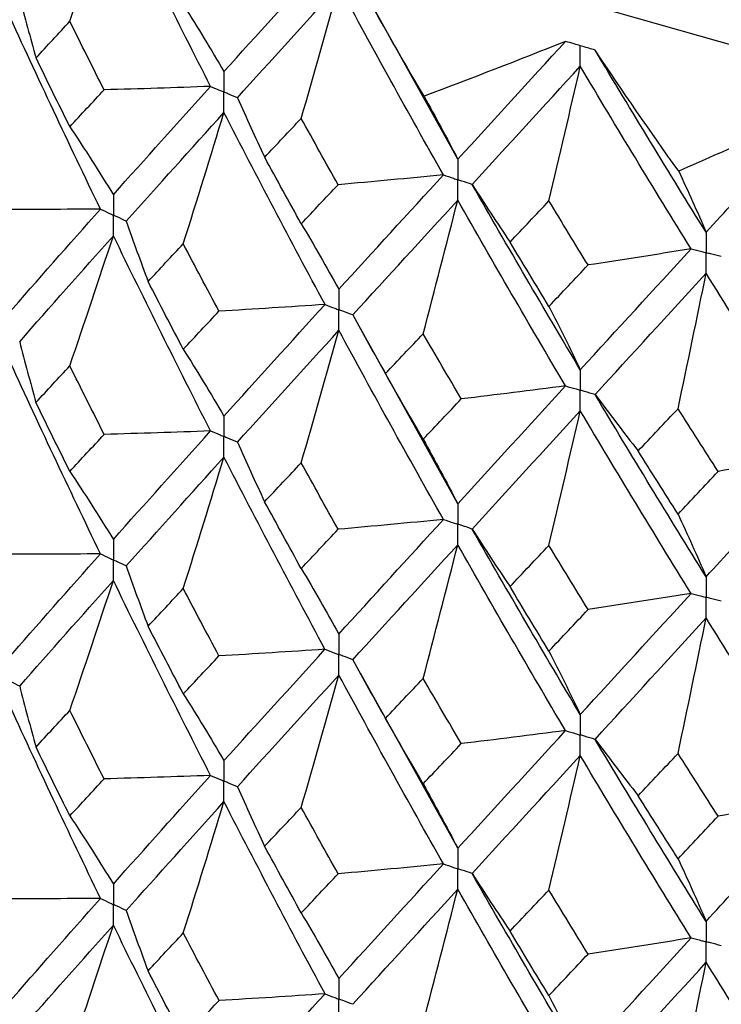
# Paper-space layout '_Isometric' of a CAD drawing. Header units: millimetres. Extents: x -25 to 231, y -14 to 362.
# Tile 29 of 58: x -12.79 to -7.72, y 32.04 to 39.16. Entities that reach past the tile are written whole.
import ezdxf

# ---------------------------------------------------------------- set-up
doc = ezdxf.new("R2010")
doc.units = ezdxf.units.MM

psp = doc.layouts.new('_Isometric')

# ---------------------------------------------------------------- linework, layer by layer
at = {"color": 7, "linetype": 'Continuous', "lineweight": 25}
for p, q in [((-9.6251, 38.1482), (-10.3306, 39.417)), ((-8.6324, 38.9369), (-8.6326, 38.937)), ((-9.6251, 35.6583), (-10.3293, 36.9248)), ((-9.6251, 33.1685), (-10.3269, 34.4291))]:
    psp.add_line(p, q, dxfattribs=at)
at = {"color": 7, "linetype": 'Continuous', "lineweight": 25, "flags": 128}
psp.add_lwpolyline([(-13.4704, 41.257), (-11.5969, 40.3085), (-9.525, 39.5093), (-7.2901, 38.8731), (-4.9305, 38.4107), (-2.4865, 38.13), (0, 38.0359), (2.4865, 38.13), (4.9305, 38.4107), (7.2901, 38.8731), (9.525, 39.5093), (11.5969, 40.3085), (13.4704, 41.257), (15.1134, 42.3385), (16.4978, 43.5346), (17.5999, 44.8248), (18.4009, 46.187), (18.887, 47.5978), (19.05, 49.0333), (18.887, 50.4687), (18.4009, 51.8796), (17.5999, 53.2418), (17.5, 53.3784)], dxfattribs=at)
at = {"color": 7, "linetype": 'Continuous', "lineweight": 25}
for points in [[(-12.4291, 39.145), (-12.3222, 39.4584), (-12.2173, 39.7719), (-12.1145, 40.0854)], [(-11.4117, 38.6745), (-11.65, 39.1412), (-11.8844, 39.6117), (-12.1145, 40.0854)], [(-11.315, 38.7817), (-11.0756, 39.0467), (-10.8321, 39.3155), (-10.5848, 39.5877)], [(-9.869, 38.6035), (-10.0468, 38.9045), (-10.2183, 39.2074), (-10.3836, 39.5122)], [(-11.2178, 38.5931), (-10.9773, 38.859), (-10.7327, 39.1287), (-10.4844, 39.4017)], [(-10.7566, 38.4435), (-10.6641, 38.763), (-10.5733, 39.0824), (-10.4844, 39.4017)], [(-9.7287, 38.0349), (-9.9841, 38.4867), (-10.2361, 38.9425), (-10.4844, 39.4017)], [(-12.7915, 39.3195), (-12.7544, 39.1727), (-12.715, 39.0262), (-12.6735, 38.8798)], [(-12.2075, 37.7875), (-12.4364, 38.2618), (-12.6609, 38.7377), (-12.8809, 39.2176)], [(-11.6017, 39.2531), (-11.5043, 39.0988), (-11.4087, 38.9417), (-11.315, 38.7817)], [(-12.6735, 38.8798), (-12.5926, 38.9678), (-12.5111, 39.0562), (-12.4291, 39.145)], [(-12.1815, 38.6498), (-12.2645, 38.8144), (-12.3471, 38.9795), (-12.4291, 39.145)], [(-8.8461, 38.9998), (-9.1873, 38.8637), (-9.5283, 38.7316), (-9.869, 38.6035)], [(-9.6251, 38.1482), (-9.3688, 38.4282), (-9.1091, 38.7122), (-8.8461, 38.9998)], [(-8.0282, 38.062), (-8.2354, 38.3514), (-8.4368, 38.643), (-8.6324, 38.9369)], [(-7.8298, 37.6201), (-8.1001, 38.055), (-8.3677, 38.4942), (-8.6324, 38.9369)], [(-12.4291, 38.383), (-12.5111, 38.5482), (-12.5925, 38.7137), (-12.6735, 38.8798)], [(-9.5211, 37.9657), (-9.2639, 38.2466), (-9.0032, 38.5316), (-8.7394, 38.8201)], [(-8.9663, 37.8468), (-8.8892, 38.1714), (-8.8135, 38.4959), (-8.7394, 38.8201)], [(-7.9391, 37.5004), (-8.2087, 37.9362), (-8.4756, 38.3764), (-8.7394, 38.8201)], [(-12.4291, 38.383), (-12.3471, 38.4716), (-12.2645, 38.5604), (-12.1815, 38.6498)], [(-11.4117, 38.6745), (-11.6682, 38.665), (-11.9248, 38.6567), (-12.1815, 38.6498)], [(-12.1145, 37.8919), (-11.8844, 38.1501), (-11.6502, 38.4102), (-11.4117, 38.6745)], [(-11.2178, 38.5931), (-11.1542, 38.4494), (-11.0885, 38.306), (-11.0207, 38.1629)], [(-9.869, 38.6035), (-9.7862, 38.4547), (-9.7049, 38.3029), (-9.6251, 38.1482)], [(-7.0105, 38.5201), (-7.3492, 38.3634), (-7.6884, 38.2108), (-8.0282, 38.062)], [(-7.8298, 37.6201), (-7.5595, 37.9161), (-7.2862, 38.2162), (-7.0105, 38.5201)], [(-12.0211, 37.7004), (-11.7898, 37.9595), (-11.5545, 38.2205), (-11.315, 38.4856)], [(-11.6088, 37.537), (-11.5089, 37.8532), (-11.4109, 38.1694), (-11.315, 38.4856)], [(-10.5847, 37.098), (-10.8321, 37.5578), (-11.0754, 38.0196), (-11.315, 38.4856)], [(-11.0207, 38.1629), (-10.9332, 38.256), (-10.8451, 38.3495), (-10.7566, 38.4435)], [(-10.4898, 37.9639), (-10.5791, 38.1233), (-10.6681, 38.2832), (-10.7566, 38.4435)], [(-12.4291, 38.383), (-12.3221, 38.2224), (-12.2173, 38.0586), (-12.1145, 37.8919)], [(-10.7566, 37.6816), (-10.8451, 37.8416), (-10.9331, 38.002), (-11.0207, 38.1629)], [(-9.7287, 38.0349), (-9.982, 38.01), (-10.2357, 37.9863), (-10.4898, 37.9639)], [(-10.4844, 37.2082), (-10.236, 37.4808), (-9.9842, 37.7557), (-9.7287, 38.0349)], [(-8.0282, 38.062), (-7.9608, 37.9178), (-7.8946, 37.7705), (-7.8298, 37.6201)], [(-10.7566, 37.6816), (-10.6681, 37.7753), (-10.5792, 37.8693), (-10.4898, 37.9639)], [(-9.5211, 37.9657), (-9.4318, 37.8266), (-9.3405, 37.6879), (-9.2472, 37.5497)], [(-8.7394, 36.6266), (-9.0033, 37.0699), (-9.2637, 37.5155), (-9.5211, 37.9657)], [(-12.2075, 37.7875), (-12.4644, 37.7858), (-12.7214, 37.7852), (-12.9783, 37.7859)], [(-12.8809, 37.0238), (-12.6609, 37.2756), (-12.4363, 37.5303), (-12.2075, 37.7875)], [(-10.3837, 37.0226), (-10.1343, 37.2962), (-9.8815, 37.572), (-9.6251, 37.8521)], [(-9.875, 36.887), (-9.79, 37.2088), (-9.7067, 37.5305), (-9.6251, 37.8521)], [(-8.846, 36.5101), (-9.1091, 36.9545), (-9.3687, 37.4011), (-9.6251, 37.8521)], [(-9.2472, 37.5497), (-9.154, 37.6483), (-9.0603, 37.7473), (-8.9663, 37.8468)], [(-8.6831, 37.3838), (-8.7779, 37.5377), (-8.8723, 37.692), (-8.9663, 37.8468)], [(-12.0211, 37.7004), (-11.9707, 37.555), (-11.9181, 37.4097), (-11.8634, 37.2648)], [(-10.7566, 37.6816), (-10.6641, 37.5269), (-10.5733, 37.3691), (-10.4844, 37.2082)], [(-12.7916, 36.8295), (-12.5703, 37.082), (-12.3445, 37.3376), (-12.1145, 37.5957)], [(-12.4291, 36.6554), (-12.3222, 36.9688), (-12.2173, 37.2822), (-12.1145, 37.5957)], [(-11.4117, 36.1844), (-11.6501, 36.6519), (-11.8845, 37.1225), (-12.1145, 37.5957)], [(-11.8634, 37.2648), (-11.779, 37.3552), (-11.6941, 37.446), (-11.6088, 37.537)], [(-11.3511, 37.0499), (-11.4375, 37.212), (-11.5234, 37.3743), (-11.6088, 37.537)], [(-8.9663, 37.0849), (-9.0603, 37.2394), (-9.154, 37.3943), (-9.2472, 37.5497)], [(-8.7394, 36.6266), (-8.4755, 36.9147), (-8.2089, 37.2053), (-7.9391, 37.5004)], [(-7.9391, 37.5004), (-8.1865, 37.4603), (-8.4345, 37.4214), (-8.6831, 37.3838)], [(-8.9663, 37.0849), (-8.8723, 37.1841), (-8.7779, 37.2837), (-8.6831, 37.3838)], [(-8.6324, 36.4473), (-8.3677, 36.7364), (-8.1002, 37.028), (-7.8298, 37.324)], [(-8.033, 36.3452), (-7.9639, 36.6717), (-7.8962, 36.9979), (-7.8298, 37.324)], [(-7.0104, 36.0304), (-7.2862, 36.4585), (-7.5593, 36.8889), (-7.8298, 37.324)], [(-11.6088, 36.7746), (-11.6942, 36.9376), (-11.7791, 37.101), (-11.8634, 37.2648)], [(-10.5847, 37.098), (-10.8399, 37.0807), (-11.0954, 37.0647), (-11.3511, 37.0499)], [(-11.315, 36.2918), (-11.0755, 36.5574), (-10.8319, 36.8263), (-10.5847, 37.098)], [(-8.9663, 37.0849), (-8.8892, 36.9354), (-8.8135, 36.7826), (-8.7394, 36.6266)], [(-11.6088, 36.7746), (-11.5234, 36.866), (-11.4375, 36.9578), (-11.3511, 37.0499)], [(-10.3837, 37.0226), (-10.3072, 36.881), (-10.2286, 36.7397), (-10.1479, 36.5988)], [(-11.2178, 36.1031), (-10.9772, 36.3696), (-10.7326, 36.6394), (-10.4844, 36.912)], [(-10.7566, 35.954), (-10.6641, 36.2734), (-10.5734, 36.5927), (-10.4844, 36.912)], [(-9.7287, 35.5449), (-9.9842, 35.9973), (-10.2362, 36.4533), (-10.4844, 36.912)], [(-10.1479, 36.5988), (-10.0574, 36.6946), (-9.9664, 36.7906), (-9.875, 36.887)], [(-9.5995, 36.416), (-9.6918, 36.5727), (-9.7836, 36.7297), (-9.875, 36.887)], [(-12.7916, 36.8295), (-12.7545, 36.6828), (-12.7152, 36.5362), (-12.6737, 36.3898)], [(-12.2075, 35.296), (-12.4362, 35.7695), (-12.6608, 36.247), (-12.8809, 36.7275)], [(-11.6088, 36.7746), (-11.5089, 36.6167), (-11.411, 36.4558), (-11.315, 36.2918)], [(-12.6737, 36.3898), (-12.5927, 36.478), (-12.5112, 36.5665), (-12.4291, 36.6554)], [(-12.1812, 36.1596), (-12.2644, 36.3245), (-12.347, 36.4898), (-12.4291, 36.6554)], [(-9.875, 36.1246), (-9.9664, 36.2823), (-10.0574, 36.4404), (-10.1479, 36.5988)], [(-9.6251, 35.6583), (-9.3687, 35.9389), (-9.1089, 36.223), (-8.846, 36.5101)], [(-8.846, 36.5101), (-9.0967, 36.4775), (-9.3479, 36.4462), (-9.5995, 36.416)], [(-8.6324, 36.4473), (-8.5307, 36.311), (-8.427, 36.1753), (-8.3213, 36.04)], [(-7.8298, 35.1302), (-8.1002, 35.5658), (-8.3679, 36.0051), (-8.6324, 36.4473)], [(-12.4291, 35.8918), (-12.5112, 36.0574), (-12.5927, 36.2234), (-12.6737, 36.3898)], [(-9.875, 36.1246), (-9.7836, 36.2214), (-9.6917, 36.3185), (-9.5995, 36.416)], [(-9.5211, 35.4757), (-9.2638, 35.7572), (-9.0031, 36.0423), (-8.7394, 36.3304)], [(-8.9663, 35.3573), (-8.8892, 35.6818), (-8.8136, 36.0062), (-8.7394, 36.3304)], [(-7.9391, 35.0103), (-8.2088, 35.4469), (-8.4757, 35.8872), (-8.7394, 36.3304)], [(-8.3213, 36.04), (-8.2255, 36.1414), (-8.1294, 36.2432), (-8.033, 36.3452)], [(-7.7428, 35.8914), (-7.8399, 36.0423), (-7.9366, 36.1936), (-8.033, 36.3452)], [(-12.4291, 35.8918), (-12.347, 35.9806), (-12.2644, 36.0699), (-12.1812, 36.1596)], [(-11.4117, 36.1844), (-11.6681, 36.1749), (-11.9246, 36.1666), (-12.1812, 36.1596)], [(-12.1145, 35.4003), (-11.8846, 35.6581), (-11.6502, 35.9196), (-11.4117, 36.1844)], [(-11.2178, 36.1031), (-11.1543, 35.9594), (-11.0887, 35.816), (-11.021, 35.6729)], [(-9.875, 36.1246), (-9.7901, 35.9724), (-9.7068, 35.8169), (-9.6251, 35.6583)], [(-8.033, 35.5828), (-8.1295, 35.7348), (-8.2256, 35.8872), (-8.3213, 36.04)], [(-7.8298, 35.1302), (-7.5593, 35.4268), (-7.286, 35.727), (-7.0104, 36.0304)], [(-7.0104, 36.0304), (-7.2538, 35.9829), (-7.498, 35.9365), (-7.7428, 35.8914)], [(-12.0211, 35.2089), (-11.79, 35.4674), (-11.5545, 35.7298), (-11.315, 35.9954)], [(-11.6088, 35.0459), (-11.5089, 35.3624), (-11.411, 35.6789), (-11.315, 35.9954)], [(-10.5848, 34.6064), (-10.8319, 35.0656), (-11.0754, 35.5288), (-11.315, 35.9954)], [(-11.021, 35.6729), (-10.9333, 35.7662), (-10.8452, 35.8599), (-10.7566, 35.954)], [(-10.4895, 35.4737), (-10.579, 35.6334), (-10.668, 35.7935), (-10.7566, 35.954)], [(-12.4291, 35.8918), (-12.3222, 35.7309), (-12.2173, 35.5671), (-12.1145, 35.4003)], [(-8.033, 35.5828), (-7.9366, 35.6853), (-7.8398, 35.7881), (-7.7428, 35.8914)], [(-10.7566, 35.1903), (-10.8452, 35.3507), (-10.9333, 35.5116), (-11.021, 35.6729)], [(-8.033, 35.5828), (-7.9639, 35.4352), (-7.8962, 35.2843), (-7.8298, 35.1302)], [(-9.7287, 35.5449), (-9.9819, 35.5199), (-10.2356, 35.4962), (-10.4895, 35.4737)], [(-10.4844, 34.7165), (-10.2362, 34.9888), (-9.9842, 35.2651), (-9.7287, 35.5449)], [(-10.7566, 35.1903), (-10.668, 35.2843), (-10.579, 35.3788), (-10.4895, 35.4737)], [(-9.5211, 35.4757), (-9.432, 35.3366), (-9.3407, 35.1979), (-9.2475, 35.0597)], [(-8.7394, 34.1349), (-9.003, 34.5778), (-9.2638, 35.025), (-9.5211, 35.4757)], [(-12.2075, 35.296), (-12.4645, 35.2942), (-12.7215, 35.2938), (-12.9785, 35.2946)], [(-12.8809, 34.5341), (-12.6608, 34.7856), (-12.4364, 35.039), (-12.2075, 35.296)], [(-10.3836, 34.531), (-10.1345, 34.8041), (-9.8815, 35.0812), (-9.6251, 35.3619)], [(-9.875, 34.3959), (-9.79, 34.718), (-9.7067, 35.04), (-9.6251, 35.3619)], [(-8.8461, 34.0185), (-9.1088, 34.4623), (-9.3687, 34.9103), (-9.6251, 35.3619)], [(-9.2475, 35.0597), (-9.1541, 35.1585), (-9.0604, 35.2577), (-8.9663, 35.3573)], [(-8.6828, 34.8937), (-8.7777, 35.0478), (-8.8722, 35.2023), (-8.9663, 35.3573)], [(-12.0211, 35.2089), (-11.9707, 35.0634), (-11.918, 34.9182), (-11.8633, 34.7733)], [(-10.7566, 35.1903), (-10.6641, 35.0355), (-10.5734, 34.8775), (-10.4844, 34.7165)], [(-12.7916, 34.3398), (-12.5702, 34.5922), (-12.3446, 34.8465), (-12.1145, 35.1043)], [(-12.4291, 34.165), (-12.3222, 34.478), (-12.2173, 34.7911), (-12.1145, 35.1043)], [(-11.4117, 33.6948), (-11.6503, 34.1621), (-11.8845, 34.6315), (-12.1145, 35.1043)], [(-11.8633, 34.7733), (-11.779, 34.8637), (-11.6941, 34.9546), (-11.6088, 35.0459)], [(-11.3512, 34.5585), (-11.4376, 34.7205), (-11.5234, 34.883), (-11.6088, 35.0459)], [(-8.9663, 34.5936), (-9.0604, 34.7485), (-9.1541, 34.9039), (-9.2475, 35.0597)], [(-8.7394, 34.1349), (-8.4758, 34.4227), (-8.2088, 34.7147), (-7.9391, 35.0103)], [(-7.9391, 35.0103), (-8.1864, 34.9702), (-8.4344, 34.9313), (-8.6828, 34.8937)], [(-8.9663, 34.5936), (-8.8722, 34.6931), (-8.7777, 34.7932), (-8.6828, 34.8937)], [(-8.6324, 33.9557), (-8.3679, 34.2444), (-8.1003, 34.5372), (-7.8298, 34.8338)], [(-8.033, 33.8541), (-7.9639, 34.1809), (-7.8962, 34.5074), (-7.8298, 34.8338)], [(-7.0104, 33.5388), (-7.286, 33.9663), (-7.5592, 34.3982), (-7.8298, 34.8338)], [(-11.6088, 34.2842), (-11.6941, 34.4469), (-11.779, 34.6099), (-11.8633, 34.7733)], [(-10.5848, 34.6064), (-10.84, 34.5892), (-11.0955, 34.5732), (-11.3512, 34.5585)], [(-11.315, 33.8021), (-11.0754, 34.0675), (-10.832, 34.335), (-10.5848, 34.6064)], [(-8.9663, 34.5936), (-8.8892, 34.4439), (-8.8136, 34.291), (-8.7394, 34.1349)], [(-11.6088, 34.2842), (-11.5234, 34.3753), (-11.4376, 34.4667), (-11.3512, 34.5585)], [(-10.3836, 34.531), (-10.3071, 34.3894), (-10.2285, 34.2482), (-10.1478, 34.1074)], [(-11.2178, 33.6134), (-10.9771, 33.8798), (-10.7326, 34.1483), (-10.4844, 34.4205)], [(-10.7566, 33.4635), (-10.6641, 33.7826), (-10.5733, 34.1016), (-10.4844, 34.4205)], [(-9.7287, 33.0552), (-9.9843, 33.5076), (-10.2362, 33.9622), (-10.4844, 34.4205)], [(-10.1478, 34.1074), (-10.0573, 34.2031), (-9.9664, 34.2992), (-9.875, 34.3959)], [(-9.5997, 33.9247), (-9.6918, 34.0812), (-9.7836, 34.2383), (-9.875, 34.3959)], [(-12.7916, 34.3398), (-12.7544, 34.1931), (-12.7151, 34.0464), (-12.6736, 33.9)], [(-12.2074, 32.8057), (-12.4363, 33.2801), (-12.6609, 33.7577), (-12.8809, 34.2379)], [(-11.6088, 34.2842), (-11.5089, 34.1266), (-11.411, 33.9659), (-11.315, 33.8021)], [(-12.6736, 33.9), (-12.5926, 33.988), (-12.5111, 34.0763), (-12.4291, 34.165)], [(-12.1814, 33.6699), (-12.2645, 33.8346), (-12.3471, 33.9997), (-12.4291, 34.165)], [(-9.875, 33.6342), (-9.9664, 33.7916), (-10.0573, 33.9493), (-10.1478, 34.1074)], [(-9.6251, 33.1685), (-9.3686, 33.4489), (-9.109, 33.7317), (-8.8461, 34.0185)], [(-8.8461, 34.0185), (-9.0968, 33.986), (-9.348, 33.9547), (-9.5997, 33.9247)], [(-8.6324, 33.9557), (-8.5306, 33.8195), (-8.4269, 33.6838), (-8.3211, 33.5486)], [(-7.8298, 32.6404), (-8.1003, 33.0759), (-8.3678, 33.5137), (-8.6324, 33.9557)], [(-12.4291, 33.4022), (-12.5111, 33.5678), (-12.5926, 33.7337), (-12.6736, 33.9)], [(-9.875, 33.6342), (-9.7836, 33.7307), (-9.6919, 33.8275), (-9.5997, 33.9247)], [(-9.5211, 32.986), (-9.2637, 33.2674), (-9.0031, 33.5513), (-8.7394, 33.8389)], [(-8.9663, 32.8668), (-8.8892, 33.191), (-8.8135, 33.515), (-8.7394, 33.8389)], [(-7.9391, 32.5207), (-8.2089, 32.9572), (-8.4757, 33.3961), (-8.7394, 33.8389)], [(-8.3211, 33.5486), (-8.2255, 33.6499), (-8.1294, 33.7518), (-8.033, 33.8541)], [(-7.7429, 33.4), (-7.8399, 33.5508), (-7.9367, 33.7022), (-8.033, 33.8541)], [(-12.4291, 33.4022), (-12.347, 33.4911), (-12.2644, 33.5803), (-12.1814, 33.6699)], [(-11.4117, 33.6948), (-11.6681, 33.6853), (-11.9247, 33.677), (-12.1814, 33.6699)], [(-12.1145, 32.9101), (-11.8845, 33.1686), (-11.6501, 33.4303), (-11.4117, 33.6948)], [(-11.2178, 33.6134), (-11.1543, 33.4697), (-11.0886, 33.3263), (-11.0209, 33.1832)], [(-9.875, 33.6342), (-9.79, 33.4822), (-9.7067, 33.327), (-9.6251, 33.1685)], [(-8.033, 33.0924), (-8.1294, 33.2441), (-8.2255, 33.3961), (-8.3211, 33.5486)], [(-7.8298, 32.6404), (-7.5592, 32.9368), (-7.2861, 33.2357), (-7.0104, 33.5388)], [(-7.0104, 33.5388), (-7.2539, 33.4913), (-7.4981, 33.445), (-7.7429, 33.4)], [(-12.0212, 32.7186), (-11.7899, 32.9779), (-11.5544, 33.2405), (-11.315, 33.5058)], [(-11.6088, 32.5563), (-11.5089, 32.8728), (-11.411, 33.1893), (-11.315, 33.5058)], [(-10.5847, 32.1161), (-10.832, 32.5761), (-11.0755, 33.0396), (-11.315, 33.5058)], [(-11.0209, 33.1832), (-10.9332, 33.2763), (-10.8451, 33.3697), (-10.7566, 33.4635)], [(-10.4896, 32.984), (-10.5791, 33.1435), (-10.6681, 33.3033), (-10.7566, 33.4635)], [(-12.4291, 33.4022), (-12.3222, 33.2412), (-12.2173, 33.0771), (-12.1145, 32.9101)], [(-8.033, 33.0924), (-7.9367, 33.1946), (-7.84, 33.297), (-7.7429, 33.4)], [(-10.7566, 32.7007), (-10.8452, 32.8611), (-10.9333, 33.022), (-11.0209, 33.1832)], [(-8.033, 33.0924), (-7.9639, 32.9451), (-7.8962, 32.7944), (-7.8298, 32.6404)], [(-9.7287, 33.0552), (-9.982, 33.0302), (-10.2356, 33.0065), (-10.4896, 32.984)], [(-10.4844, 32.2264), (-10.2361, 32.4994), (-9.9841, 32.7758), (-9.7287, 33.0552)], [(-10.7566, 32.7007), (-10.6681, 32.7947), (-10.5791, 32.8892), (-10.4896, 32.984)], [(-9.5211, 32.986), (-9.4319, 32.8469), (-9.3406, 32.7082), (-9.2473, 32.57)], [(-8.7394, 31.6448), (-9.0032, 32.0885), (-9.2639, 32.5358), (-9.5211, 32.986)], [(-12.2074, 32.8057), (-12.4643, 32.8039), (-12.7213, 32.8034), (-12.9782, 32.8041)], [(-12.8809, 32.0426), (-12.661, 32.2934), (-12.4364, 32.5479), (-12.2074, 32.8057)], [(-10.3837, 32.0407), (-10.1344, 32.3146), (-9.8814, 32.5919), (-9.6251, 32.8723)], [(-9.875, 31.9063), (-9.7901, 32.2284), (-9.7068, 32.5504), (-9.6251, 32.8723)], [(-8.846, 31.5282), (-9.1089, 31.9728), (-9.3688, 32.4211), (-9.6251, 32.8723)], [(-9.2473, 32.57), (-9.154, 32.6685), (-9.0604, 32.7675), (-8.9663, 32.8668)], [(-8.683, 32.404), (-8.7778, 32.5579), (-8.8723, 32.7122), (-8.9663, 32.8668)], [(-12.0212, 32.7186), (-11.9708, 32.5732), (-11.9183, 32.428), (-11.8636, 32.2831)], [(-10.7566, 32.7007), (-10.6641, 32.5457), (-10.5734, 32.3876), (-10.4844, 32.2264)], [(-12.7915, 31.8485), (-12.5704, 32.1), (-12.3447, 32.3553), (-12.1145, 32.6138)], [(-12.4291, 31.6735), (-12.3221, 31.9869), (-12.2173, 32.3003), (-12.1145, 32.6138)], [(-11.4118, 31.2035), (-11.65, 31.6697), (-11.8844, 32.1401), (-12.1145, 32.6138)], [(-11.8636, 32.2831), (-11.7792, 32.3737), (-11.6942, 32.4648), (-11.6088, 32.5563)], [(-11.3509, 32.068), (-11.4374, 32.2304), (-11.5233, 32.3931), (-11.6088, 32.5563)], [(-8.9663, 32.104), (-9.0604, 32.2589), (-9.1541, 32.4142), (-9.2473, 32.57)], [(-8.7394, 31.6448), (-8.4756, 31.9333), (-8.2087, 32.2254), (-7.9391, 32.5207)], [(-7.9391, 32.5207), (-8.1865, 32.4806), (-8.4344, 32.4417), (-8.683, 32.404)], [(-8.9663, 32.104), (-8.8722, 32.2036), (-8.7778, 32.3036), (-8.683, 32.404)], [(-8.6325, 31.4654), (-8.3678, 31.7548), (-8.1001, 32.0479), (-7.8298, 32.3442)], [(-8.033, 31.3645), (-7.964, 31.6913), (-7.8962, 32.0178), (-7.8298, 32.3442)], [(-7.0104, 31.0485), (-7.2861, 31.4768), (-7.5594, 31.9089), (-7.8298, 32.3442)], [(-11.6088, 31.7927), (-11.6942, 31.9557), (-11.7791, 32.1192), (-11.8636, 32.2831)], [(-10.5847, 32.1161), (-10.8399, 32.0988), (-11.0953, 32.0828), (-11.3509, 32.068)], [(-11.315, 31.3106), (-11.0756, 31.5753), (-10.8321, 31.844), (-10.5847, 32.1161)], [(-8.9663, 32.104), (-8.8892, 31.9541), (-8.8136, 31.8011), (-8.7394, 31.6448)], [(-11.6088, 31.7927), (-11.5233, 31.884), (-11.4374, 31.9758), (-11.3509, 32.068)]]:
    psp.add_open_spline(points, degree=3, dxfattribs=at)
for points, knots in [([(-8.7393, 38.9684), (-8.7542, 38.9728), (-8.7691, 38.9772), (-8.784, 38.9816), (-8.8047, 38.9876), (-8.8254, 38.9937), (-8.8461, 38.9998)], [0.0001197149, 0.0001197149, 0.0001197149, 0.0001197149, 0.0001699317, 0.0001699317, 0.0001699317, 0.0002396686, 0.0002396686, 0.0002396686, 0.0002396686]), ([(-8.7394, 38.8201), (-8.7394, 38.8601), (-8.7393, 38.9001), (-8.7393, 38.9401), (-8.7393, 38.9495), (-8.7393, 38.959), (-8.7393, 38.9684)], [0, 0, 0, 0, 0.0001467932, 0.0001467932, 0.0001467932, 0.0001814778, 0.0001814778, 0.0001814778, 0.0001814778]), ([(-8.6326, 38.937), (-8.6624, 38.9458), (-8.6922, 38.9545), (-8.7219, 38.9633), (-8.7277, 38.965), (-8.7335, 38.9667), (-8.7393, 38.9684)], [0, 0, 0, 0, 0.0001001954, 0.0001001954, 0.0001001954, 0.0001197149, 0.0001197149, 0.0001197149, 0.0001197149]), ([(-11.315, 38.7817), (-11.3149, 38.7418), (-11.3149, 38.7019), (-11.3149, 38.662), (-11.3149, 38.6526), (-11.3149, 38.6432), (-11.3149, 38.6337)], [0, 0, 0, 0, 0.0001466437, 0.0001466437, 0.0001466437, 0.000181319, 0.000181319, 0.000181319, 0.000181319]), ([(-11.4117, 38.6745), (-11.3888, 38.6648), (-11.3659, 38.6551), (-11.3429, 38.6455), (-11.3336, 38.6416), (-11.3242, 38.6376), (-11.3149, 38.6337)], [0, 0, 0, 0, 0.0000852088, 0.0000852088, 0.0000852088, 0.0001198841, 0.0001198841, 0.0001198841, 0.0001198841]), ([(-11.315, 38.4856), (-11.3149, 38.5256), (-11.3149, 38.5655), (-11.3149, 38.6054), (-11.3149, 38.6148), (-11.3149, 38.6243), (-11.3149, 38.6337)], [0, 0, 0, 0, 0.000146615, 0.000146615, 0.000146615, 0.0001812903, 0.0001812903, 0.0001812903, 0.0001812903]), ([(-11.2178, 38.5931), (-11.2408, 38.6027), (-11.2638, 38.6123), (-11.2868, 38.622), (-11.2962, 38.6259), (-11.3055, 38.6298), (-11.3149, 38.6337)], [0, 0, 0, 0, 0.0000852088, 0.0000852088, 0.0000852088, 0.0001198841, 0.0001198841, 0.0001198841, 0.0001198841]), ([(-9.6251, 38.1482), (-9.625, 38.1083), (-9.625, 38.0684), (-9.625, 38.0285), (-9.625, 38.0191), (-9.625, 38.0096), (-9.625, 38.0002)], [0, 0, 0, 0, 0.0001466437, 0.0001466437, 0.0001466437, 0.000181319, 0.000181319, 0.000181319, 0.000181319]), ([(-9.7287, 38.0349), (-9.7042, 38.0267), (-9.6796, 38.0184), (-9.655, 38.0102), (-9.645, 38.0069), (-9.635, 38.0035), (-9.625, 38.0002)], [0, 0, 0, 0, 0.0000852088, 0.0000852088, 0.0000852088, 0.0001198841, 0.0001198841, 0.0001198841, 0.0001198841]), ([(-9.6251, 37.8521), (-9.625, 37.892), (-9.625, 37.932), (-9.625, 37.9719), (-9.625, 37.9813), (-9.625, 37.9908), (-9.625, 38.0002)], [0, 0, 0, 0, 0.000146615, 0.000146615, 0.000146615, 0.0001812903, 0.0001812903, 0.0001812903, 0.0001812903]), ([(-9.5211, 37.9657), (-9.5457, 37.9738), (-9.5704, 37.982), (-9.595, 37.9902), (-9.605, 37.9935), (-9.615, 37.9969), (-9.625, 38.0002)], [0, 0, 0, 0, 0.0000852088, 0.0000852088, 0.0000852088, 0.0001198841, 0.0001198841, 0.0001198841, 0.0001198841]), ([(-12.1145, 37.8919), (-12.1145, 37.852), (-12.1144, 37.8121), (-12.1144, 37.7722), (-12.1144, 37.7628), (-12.1144, 37.7533), (-12.1144, 37.7439)], [0, 0, 0, 0, 0.0001466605, 0.0001466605, 0.0001466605, 0.0001813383, 0.0001813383, 0.0001813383, 0.0001813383]), ([(-12.2075, 37.7875), (-12.1854, 37.7772), (-12.1634, 37.7668), (-12.1414, 37.7565), (-12.1324, 37.7523), (-12.1234, 37.7481), (-12.1144, 37.7439)], [0, 0, 0, 0, 0.0000851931, 0.0000851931, 0.0000851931, 0.0001198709, 0.0001198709, 0.0001198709, 0.0001198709]), ([(-12.1145, 37.5957), (-12.1145, 37.6357), (-12.1144, 37.6756), (-12.1144, 37.7156), (-12.1144, 37.725), (-12.1144, 37.7345), (-12.1144, 37.7439)], [0, 0, 0, 0, 0.0001466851, 0.0001466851, 0.0001466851, 0.0001813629, 0.0001813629, 0.0001813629, 0.0001813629]), ([(-12.0211, 37.7004), (-12.0433, 37.7107), (-12.0654, 37.721), (-12.0875, 37.7313), (-12.0964, 37.7355), (-12.1054, 37.7397), (-12.1144, 37.7439)], [0, 0, 0, 0, 0.0000851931, 0.0000851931, 0.0000851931, 0.0001198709, 0.0001198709, 0.0001198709, 0.0001198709]), ([(-7.8298, 37.6201), (-7.8297, 37.5802), (-7.8297, 37.5403), (-7.8297, 37.5004), (-7.8297, 37.491), (-7.8297, 37.4816), (-7.8297, 37.4721)], [0, 0, 0, 0, 0.0001466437, 0.0001466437, 0.0001466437, 0.000181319, 0.000181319, 0.000181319, 0.000181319]), ([(-7.9391, 37.5004), (-7.9132, 37.4936), (-7.8873, 37.4869), (-7.8614, 37.4803), (-7.8508, 37.4775), (-7.8402, 37.4748), (-7.8297, 37.4721)], [0, 0, 0, 0, 0.0000852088, 0.0000852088, 0.0000852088, 0.0001198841, 0.0001198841, 0.0001198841, 0.0001198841]), ([(-7.8298, 37.324), (-7.8297, 37.3639), (-7.8297, 37.4039), (-7.8297, 37.4438), (-7.8297, 37.4532), (-7.8297, 37.4627), (-7.8297, 37.4721)], [0, 0, 0, 0, 0.000146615, 0.000146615, 0.000146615, 0.0001812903, 0.0001812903, 0.0001812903, 0.0001812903]), ([(-7.7201, 37.4441), (-7.7461, 37.4507), (-7.772, 37.4573), (-7.798, 37.464), (-7.8086, 37.4667), (-7.8191, 37.4694), (-7.8297, 37.4721)], [0, 0, 0, 0, 0.0000852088, 0.0000852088, 0.0000852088, 0.0001198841, 0.0001198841, 0.0001198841, 0.0001198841]), ([(-10.4844, 37.2082), (-10.4843, 37.1683), (-10.4843, 37.1284), (-10.4843, 37.0885), (-10.4843, 37.0791), (-10.4843, 37.0696), (-10.4843, 37.0602)], [0, 0, 0, 0, 0.0001466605, 0.0001466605, 0.0001466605, 0.0001813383, 0.0001813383, 0.0001813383, 0.0001813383]), ([(-10.5847, 37.098), (-10.561, 37.089), (-10.5372, 37.08), (-10.5134, 37.0711), (-10.5037, 37.0675), (-10.494, 37.0638), (-10.4843, 37.0602)], [0, 0, 0, 0, 0.0000851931, 0.0000851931, 0.0000851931, 0.0001198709, 0.0001198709, 0.0001198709, 0.0001198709]), ([(-10.4844, 36.912), (-10.4843, 36.952), (-10.4843, 36.9919), (-10.4843, 37.0319), (-10.4843, 37.0413), (-10.4843, 37.0507), (-10.4843, 37.0602)], [0, 0, 0, 0, 0.0001466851, 0.0001466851, 0.0001466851, 0.0001813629, 0.0001813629, 0.0001813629, 0.0001813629]), ([(-10.3837, 37.0226), (-10.4075, 37.0315), (-10.4314, 37.0404), (-10.4552, 37.0493), (-10.4649, 37.0529), (-10.4746, 37.0566), (-10.4843, 37.0602)], [0, 0, 0, 0, 0.0000851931, 0.0000851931, 0.0000851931, 0.0001198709, 0.0001198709, 0.0001198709, 0.0001198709]), ([(-8.7394, 36.6266), (-8.7394, 36.5867), (-8.7393, 36.5468), (-8.7393, 36.5069), (-8.7393, 36.4975), (-8.7393, 36.488), (-8.7393, 36.4786)], [0, 0, 0, 0, 0.0001466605, 0.0001466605, 0.0001466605, 0.0001813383, 0.0001813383, 0.0001813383, 0.0001813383]), ([(-8.846, 36.5101), (-8.8208, 36.5026), (-8.7955, 36.4951), (-8.7702, 36.4877), (-8.7599, 36.4847), (-8.7496, 36.4816), (-8.7393, 36.4786)], [0, 0, 0, 0, 0.0000851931, 0.0000851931, 0.0000851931, 0.0001198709, 0.0001198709, 0.0001198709, 0.0001198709]), ([(-8.7394, 36.3304), (-8.7394, 36.3704), (-8.7393, 36.4103), (-8.7393, 36.4503), (-8.7393, 36.4597), (-8.7393, 36.4691), (-8.7393, 36.4786)], [0, 0, 0, 0, 0.0001466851, 0.0001466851, 0.0001466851, 0.0001813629, 0.0001813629, 0.0001813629, 0.0001813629]), ([(-8.6324, 36.4473), (-8.6578, 36.4547), (-8.6831, 36.4621), (-8.7084, 36.4695), (-8.7187, 36.4725), (-8.729, 36.4756), (-8.7393, 36.4786)], [0, 0, 0, 0, 0.0000851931, 0.0000851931, 0.0000851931, 0.0001198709, 0.0001198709, 0.0001198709, 0.0001198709]), ([(-11.315, 36.2918), (-11.3149, 36.2519), (-11.3149, 36.212), (-11.3149, 36.172), (-11.3149, 36.1626), (-11.3149, 36.1531), (-11.3149, 36.1437)], [0, 0, 0, 0, 0.0001467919, 0.0001467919, 0.0001467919, 0.0001814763, 0.0001814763, 0.0001814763, 0.0001814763]), ([(-11.4117, 36.1844), (-11.3888, 36.1748), (-11.3659, 36.1651), (-11.3429, 36.1555), (-11.3336, 36.1515), (-11.3242, 36.1476), (-11.3149, 36.1437)], [0, 0, 0, 0, 0.0000851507, 0.0000851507, 0.0000851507, 0.0001198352, 0.0001198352, 0.0001198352, 0.0001198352]), ([(-11.315, 35.9954), (-11.3149, 36.0354), (-11.3149, 36.0754), (-11.3149, 36.1154), (-11.3149, 36.1248), (-11.3149, 36.1343), (-11.3149, 36.1437)], [0, 0, 0, 0, 0.0001467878, 0.0001467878, 0.0001467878, 0.0001814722, 0.0001814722, 0.0001814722, 0.0001814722]), ([(-11.2178, 36.1031), (-11.2408, 36.1127), (-11.2638, 36.1223), (-11.2868, 36.1319), (-11.2962, 36.1359), (-11.3055, 36.1398), (-11.3149, 36.1437)], [0, 0, 0, 0, 0.0000851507, 0.0000851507, 0.0000851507, 0.0001198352, 0.0001198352, 0.0001198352, 0.0001198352]), ([(-9.6251, 35.6583), (-9.625, 35.6184), (-9.625, 35.5784), (-9.625, 35.5385), (-9.625, 35.5291), (-9.625, 35.5196), (-9.625, 35.5102)], [0, 0, 0, 0, 0.0001467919, 0.0001467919, 0.0001467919, 0.0001814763, 0.0001814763, 0.0001814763, 0.0001814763]), ([(-9.7287, 35.5449), (-9.7041, 35.5366), (-9.6796, 35.5284), (-9.655, 35.5202), (-9.645, 35.5168), (-9.635, 35.5135), (-9.625, 35.5102)], [0, 0, 0, 0, 0.0000851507, 0.0000851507, 0.0000851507, 0.0001198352, 0.0001198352, 0.0001198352, 0.0001198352]), ([(-9.6251, 35.3619), (-9.625, 35.4019), (-9.625, 35.4419), (-9.625, 35.4818), (-9.625, 35.4913), (-9.625, 35.5007), (-9.625, 35.5102)], [0, 0, 0, 0, 0.0001467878, 0.0001467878, 0.0001467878, 0.0001814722, 0.0001814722, 0.0001814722, 0.0001814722]), ([(-9.5211, 35.4757), (-9.5458, 35.4838), (-9.5704, 35.492), (-9.595, 35.5002), (-9.605, 35.5035), (-9.615, 35.5068), (-9.625, 35.5102)], [0, 0, 0, 0, 0.0000851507, 0.0000851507, 0.0000851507, 0.0001198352, 0.0001198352, 0.0001198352, 0.0001198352]), ([(-12.1145, 35.4003), (-12.1145, 35.3604), (-12.1144, 35.3205), (-12.1144, 35.2806), (-12.1144, 35.2712), (-12.1144, 35.2618), (-12.1144, 35.2523)], [0, 0, 0, 0, 0.0001465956, 0.0001465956, 0.0001465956, 0.0001812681, 0.0001812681, 0.0001812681, 0.0001812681]), ([(-12.2075, 35.296), (-12.1855, 35.2856), (-12.1634, 35.2753), (-12.1414, 35.2649), (-12.1324, 35.2607), (-12.1234, 35.2565), (-12.1144, 35.2523)], [0, 0, 0, 0, 0.000085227, 0.000085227, 0.000085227, 0.0001198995, 0.0001198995, 0.0001198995, 0.0001198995]), ([(-12.1145, 35.1043), (-12.1145, 35.1442), (-12.1144, 35.1841), (-12.1144, 35.224), (-12.1144, 35.2335), (-12.1144, 35.2429), (-12.1144, 35.2523)], [0, 0, 0, 0, 0.0001465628, 0.0001465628, 0.0001465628, 0.0001812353, 0.0001812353, 0.0001812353, 0.0001812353]), ([(-12.0211, 35.2089), (-12.0433, 35.2191), (-12.0654, 35.2294), (-12.0875, 35.2397), (-12.0965, 35.2439), (-12.1054, 35.2481), (-12.1144, 35.2523)], [0, 0, 0, 0, 0.000085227, 0.000085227, 0.000085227, 0.0001198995, 0.0001198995, 0.0001198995, 0.0001198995]), ([(-7.8298, 35.1302), (-7.8297, 35.0903), (-7.8297, 35.0504), (-7.8297, 35.0104), (-7.8297, 35.001), (-7.8297, 34.9915), (-7.8297, 34.9821)], [0, 0, 0, 0, 0.0001467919, 0.0001467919, 0.0001467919, 0.0001814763, 0.0001814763, 0.0001814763, 0.0001814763]), ([(-7.9391, 35.0103), (-7.9132, 35.0036), (-7.8873, 34.9969), (-7.8614, 34.9902), (-7.8508, 34.9875), (-7.8402, 34.9848), (-7.8297, 34.9821)], [0, 0, 0, 0, 0.0000851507, 0.0000851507, 0.0000851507, 0.0001198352, 0.0001198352, 0.0001198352, 0.0001198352]), ([(-7.8298, 34.8338), (-7.8297, 34.8738), (-7.8297, 34.9138), (-7.8297, 34.9538), (-7.8297, 34.9632), (-7.8297, 34.9727), (-7.8297, 34.9821)], [0, 0, 0, 0, 0.0001467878, 0.0001467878, 0.0001467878, 0.0001814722, 0.0001814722, 0.0001814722, 0.0001814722]), ([(-7.7201, 34.9541), (-7.7461, 34.9607), (-7.772, 34.9673), (-7.798, 34.974), (-7.8086, 34.9767), (-7.8191, 34.9794), (-7.8297, 34.9821)], [0, 0, 0, 0, 0.0000851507, 0.0000851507, 0.0000851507, 0.0001198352, 0.0001198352, 0.0001198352, 0.0001198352]), ([(-10.4844, 34.7165), (-10.4843, 34.6767), (-10.4843, 34.6368), (-10.4843, 34.5969), (-10.4843, 34.5875), (-10.4843, 34.5781), (-10.4843, 34.5686)], [0, 0, 0, 0, 0.0001465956, 0.0001465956, 0.0001465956, 0.0001812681, 0.0001812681, 0.0001812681, 0.0001812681]), ([(-10.5848, 34.6064), (-10.561, 34.5974), (-10.5372, 34.5885), (-10.5134, 34.5795), (-10.5037, 34.5759), (-10.494, 34.5723), (-10.4843, 34.5686)], [0, 0, 0, 0, 0.000085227, 0.000085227, 0.000085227, 0.0001198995, 0.0001198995, 0.0001198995, 0.0001198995]), ([(-10.4844, 34.4205), (-10.4843, 34.4605), (-10.4843, 34.5004), (-10.4843, 34.5403), (-10.4843, 34.5497), (-10.4843, 34.5592), (-10.4843, 34.5686)], [0, 0, 0, 0, 0.0001465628, 0.0001465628, 0.0001465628, 0.0001812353, 0.0001812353, 0.0001812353, 0.0001812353]), ([(-10.3836, 34.531), (-10.4075, 34.5399), (-10.4314, 34.5488), (-10.4552, 34.5577), (-10.4649, 34.5614), (-10.4746, 34.565), (-10.4843, 34.5686)], [0, 0, 0, 0, 0.000085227, 0.000085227, 0.000085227, 0.0001198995, 0.0001198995, 0.0001198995, 0.0001198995]), ([(-12.7916, 34.3398), (-12.8127, 34.3508), (-12.8339, 34.3617), (-12.855, 34.3727), (-12.8636, 34.3771), (-12.8722, 34.3816), (-12.8808, 34.3861)], [0, 0, 0, 0, 0.0000851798, 0.0000851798, 0.0000851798, 0.0001198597, 0.0001198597, 0.0001198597, 0.0001198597]), ([(-8.7394, 34.1349), (-8.7394, 34.0951), (-8.7393, 34.0552), (-8.7393, 34.0153), (-8.7393, 34.0059), (-8.7393, 33.9965), (-8.7393, 33.987)], [0, 0, 0, 0, 0.0001465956, 0.0001465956, 0.0001465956, 0.0001812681, 0.0001812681, 0.0001812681, 0.0001812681]), ([(-8.8461, 34.0185), (-8.8208, 34.0111), (-8.7955, 34.0036), (-8.7702, 33.9961), (-8.7599, 33.9931), (-8.7496, 33.9901), (-8.7393, 33.987)], [0, 0, 0, 0, 0.000085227, 0.000085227, 0.000085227, 0.0001198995, 0.0001198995, 0.0001198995, 0.0001198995]), ([(-8.7394, 33.8389), (-8.7394, 33.8789), (-8.7393, 33.9188), (-8.7393, 33.9587), (-8.7393, 33.9681), (-8.7393, 33.9776), (-8.7393, 33.987)], [0, 0, 0, 0, 0.0001465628, 0.0001465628, 0.0001465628, 0.0001812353, 0.0001812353, 0.0001812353, 0.0001812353]), ([(-8.6324, 33.9557), (-8.6578, 33.9631), (-8.6831, 33.9705), (-8.7084, 33.9779), (-8.7187, 33.981), (-8.729, 33.984), (-8.7393, 33.987)], [0, 0, 0, 0, 0.000085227, 0.000085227, 0.000085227, 0.0001198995, 0.0001198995, 0.0001198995, 0.0001198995]), ([(-11.315, 33.8021), (-11.3149, 33.7622), (-11.3149, 33.7223), (-11.3149, 33.6823), (-11.3149, 33.6729), (-11.3149, 33.6635), (-11.3149, 33.654)], [0, 0, 0, 0, 0.0001466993, 0.0001466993, 0.0001466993, 0.0001813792, 0.0001813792, 0.0001813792, 0.0001813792]), ([(-11.4117, 33.6948), (-11.3888, 33.6851), (-11.3659, 33.6755), (-11.3429, 33.6658), (-11.3336, 33.6619), (-11.3242, 33.658), (-11.3149, 33.654)], [0, 0, 0, 0, 0.0000851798, 0.0000851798, 0.0000851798, 0.0001198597, 0.0001198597, 0.0001198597, 0.0001198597]), ([(-11.315, 33.5058), (-11.3149, 33.5458), (-11.3149, 33.5858), (-11.3149, 33.6257), (-11.3149, 33.6352), (-11.3149, 33.6446), (-11.3149, 33.654)], [0, 0, 0, 0, 0.0001467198, 0.0001467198, 0.0001467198, 0.0001813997, 0.0001813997, 0.0001813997, 0.0001813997]), ([(-11.2178, 33.6134), (-11.2408, 33.623), (-11.2638, 33.6326), (-11.2868, 33.6423), (-11.2962, 33.6462), (-11.3055, 33.6501), (-11.3149, 33.654)], [0, 0, 0, 0, 0.0000851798, 0.0000851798, 0.0000851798, 0.0001198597, 0.0001198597, 0.0001198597, 0.0001198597]), ([(-9.6251, 33.1685), (-9.625, 33.1286), (-9.625, 33.0887), (-9.625, 33.0488), (-9.625, 33.0394), (-9.625, 33.0299), (-9.625, 33.0205)], [0, 0, 0, 0, 0.0001466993, 0.0001466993, 0.0001466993, 0.0001813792, 0.0001813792, 0.0001813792, 0.0001813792]), ([(-9.7287, 33.0552), (-9.7042, 33.047), (-9.6796, 33.0387), (-9.655, 33.0305), (-9.645, 33.0272), (-9.635, 33.0238), (-9.625, 33.0205)], [0, 0, 0, 0, 0.0000851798, 0.0000851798, 0.0000851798, 0.0001198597, 0.0001198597, 0.0001198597, 0.0001198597]), ([(-9.6251, 32.8723), (-9.625, 32.9123), (-9.625, 32.9522), (-9.625, 32.9922), (-9.625, 33.0016), (-9.625, 33.0111), (-9.625, 33.0205)], [0, 0, 0, 0, 0.0001467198, 0.0001467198, 0.0001467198, 0.0001813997, 0.0001813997, 0.0001813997, 0.0001813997]), ([(-9.5211, 32.986), (-9.5457, 32.9942), (-9.5704, 33.0023), (-9.595, 33.0105), (-9.605, 33.0138), (-9.615, 33.0172), (-9.625, 33.0205)], [0, 0, 0, 0, 0.0000851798, 0.0000851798, 0.0000851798, 0.0001198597, 0.0001198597, 0.0001198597, 0.0001198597]), ([(-12.1145, 32.9101), (-12.1145, 32.8702), (-12.1144, 32.8303), (-12.1144, 32.7904), (-12.1144, 32.7809), (-12.1144, 32.7715), (-12.1144, 32.762)], [0, 0, 0, 0, 0.0001467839, 0.0001467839, 0.0001467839, 0.0001814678, 0.0001814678, 0.0001814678, 0.0001814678]), ([(-12.2074, 32.8057), (-12.1854, 32.7953), (-12.1634, 32.785), (-12.1414, 32.7746), (-12.1324, 32.7704), (-12.1234, 32.7662), (-12.1144, 32.762)], [0, 0, 0, 0, 0.0000851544, 0.0000851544, 0.0000851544, 0.0001198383, 0.0001198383, 0.0001198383, 0.0001198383]), ([(-12.1145, 32.6138), (-12.1145, 32.6538), (-12.1144, 32.6938), (-12.1144, 32.7337), (-12.1144, 32.7432), (-12.1144, 32.7526), (-12.1144, 32.762)], [0, 0, 0, 0, 0.0001467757, 0.0001467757, 0.0001467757, 0.0001814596, 0.0001814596, 0.0001814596, 0.0001814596]), ([(-12.0212, 32.7186), (-12.0433, 32.7289), (-12.0654, 32.7391), (-12.0875, 32.7494), (-12.0964, 32.7536), (-12.1054, 32.7578), (-12.1144, 32.762)], [0, 0, 0, 0, 0.0000851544, 0.0000851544, 0.0000851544, 0.0001198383, 0.0001198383, 0.0001198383, 0.0001198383]), ([(-7.8298, 32.6404), (-7.8297, 32.6006), (-7.8297, 32.5607), (-7.8297, 32.5207), (-7.8297, 32.5113), (-7.8297, 32.5019), (-7.8297, 32.4924)], [0, 0, 0, 0, 0.0001466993, 0.0001466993, 0.0001466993, 0.0001813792, 0.0001813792, 0.0001813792, 0.0001813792]), ([(-7.9391, 32.5207), (-7.9132, 32.514), (-7.8873, 32.5073), (-7.8614, 32.5006), (-7.8508, 32.4979), (-7.8402, 32.4951), (-7.8297, 32.4924)], [0, 0, 0, 0, 0.0000851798, 0.0000851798, 0.0000851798, 0.0001198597, 0.0001198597, 0.0001198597, 0.0001198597]), ([(-7.8298, 32.3442), (-7.8297, 32.3842), (-7.8297, 32.4242), (-7.8297, 32.4641), (-7.8297, 32.4735), (-7.8297, 32.483), (-7.8297, 32.4924)], [0, 0, 0, 0, 0.0001467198, 0.0001467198, 0.0001467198, 0.0001813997, 0.0001813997, 0.0001813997, 0.0001813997]), ([(-7.7201, 32.4644), (-7.7461, 32.471), (-7.772, 32.4776), (-7.798, 32.4843), (-7.8086, 32.487), (-7.8191, 32.4897), (-7.8297, 32.4924)], [0, 0, 0, 0, 0.0000851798, 0.0000851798, 0.0000851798, 0.0001198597, 0.0001198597, 0.0001198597, 0.0001198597]), ([(-10.4844, 32.2264), (-10.4843, 32.1865), (-10.4843, 32.1466), (-10.4843, 32.1066), (-10.4843, 32.0972), (-10.4843, 32.0878), (-10.4843, 32.0783)], [0, 0, 0, 0, 0.0001467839, 0.0001467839, 0.0001467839, 0.0001814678, 0.0001814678, 0.0001814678, 0.0001814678]), ([(-10.5847, 32.1161), (-10.5609, 32.1071), (-10.5372, 32.0982), (-10.5134, 32.0892), (-10.5037, 32.0856), (-10.494, 32.082), (-10.4843, 32.0783)], [0, 0, 0, 0, 0.0000851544, 0.0000851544, 0.0000851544, 0.0001198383, 0.0001198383, 0.0001198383, 0.0001198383]), ([(-10.4844, 31.9301), (-10.4843, 31.9701), (-10.4843, 32.01), (-10.4843, 32.05), (-10.4843, 32.0595), (-10.4843, 32.0689), (-10.4843, 32.0783)], [0, 0, 0, 0, 0.0001467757, 0.0001467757, 0.0001467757, 0.0001814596, 0.0001814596, 0.0001814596, 0.0001814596]), ([(-10.3837, 32.0407), (-10.4075, 32.0496), (-10.4314, 32.0585), (-10.4552, 32.0674), (-10.4649, 32.0711), (-10.4746, 32.0747), (-10.4843, 32.0783)], [0, 0, 0, 0, 0.0000851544, 0.0000851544, 0.0000851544, 0.0001198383, 0.0001198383, 0.0001198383, 0.0001198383])]:
    psp.add_open_spline(points, degree=3, knots=knots, dxfattribs=at)

doc.saveas('drawing.dxf')
